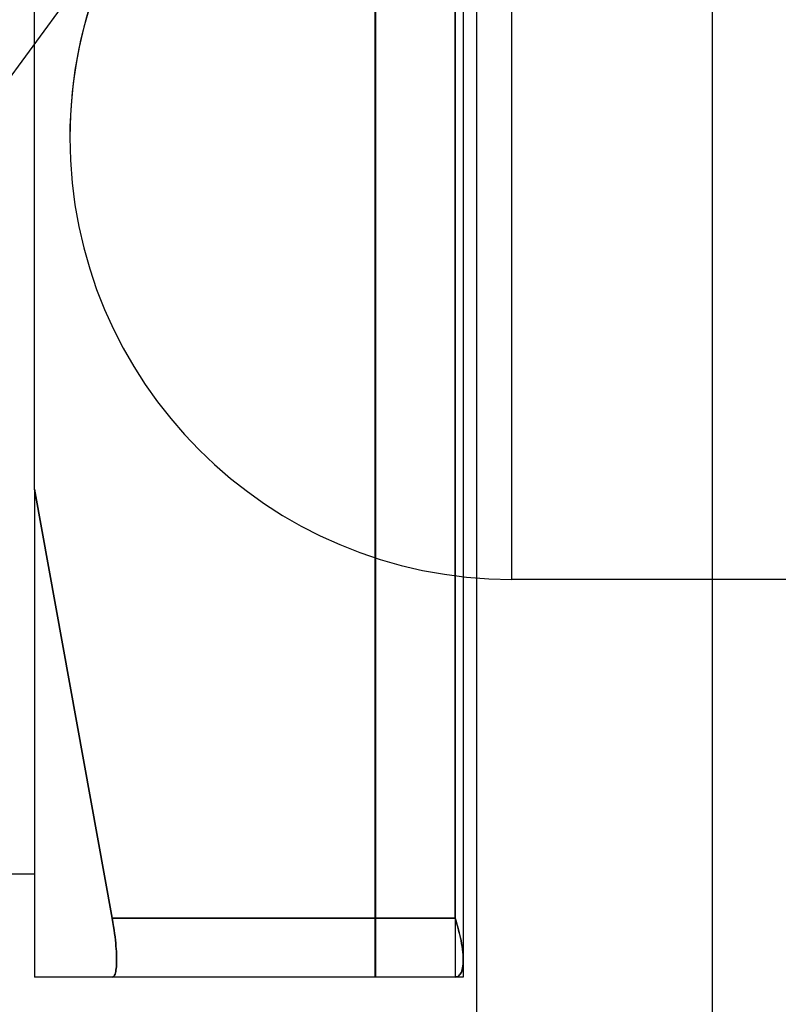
# Model space of a CAD drawing. Header units: millimetres. Extents: x -50 to 1, y 0 to 191.
# Tile 18 of 151: x -18.3 to -15.72, y 3.49 to 6.84. Entities that reach past the tile are written whole.
import ezdxf

# ---------------------------------------------------------------- set-up
doc = ezdxf.new("R2010")
doc.units = ezdxf.units.MM
doc.layers.add('MAIN-2', color=7, linetype='Continuous')

msp = doc.modelspace()

# ---------------------------------------------------------------- linework, layer by layer
at = {"layer": 'MAIN-2'}
for p, q in [((-15.95, 11.85), (-15.95, 2.9)), ((-16.75, 11.3), (-16.75, 3.4)), ((-17.0924, 3.5851), (-17.0924, 11.0851)), ((-17.0924, 3.5851), (-17.0924, 11.0851)), ((-17.0924, 3.5851), (-17.0924, 11.0851)), ((-17.0924, 3.5851), (-17.0924, 11.0851)), ((-17.0924, 3.5851), (-17.0924, 11.0851)), ((-17.0924, 3.5851), (-17.0924, 11.0851)), ((-17.0924, 3.5851), (-17.0924, 11.0851)), ((-17.0919, 11.0851), (-17.0919, 3.5851)), ((-17.0919, 11.0851), (-17.0919, 3.5851)), ((-17.0919, 11.0851), (-17.0919, 3.5851)), ((-17.0919, 11.0851), (-17.0919, 3.5851)), ((-17.0919, 11.0851), (-17.0919, 3.5851)), ((-17.0919, 11.0851), (-17.0919, 3.5851)), ((-17.0919, 11.0851), (-17.0919, 3.5851)), ((-16.822, 11.0851), (-16.822, 3.5851)), ((-16.822, 11.0851), (-16.822, 3.5851)), ((-16.822, 11.0851), (-16.822, 3.5851)), ((-16.822, 11.0851), (-16.822, 3.5851)), ((-16.822, 11.0851), (-16.822, 3.5851)), ((-16.822, 11.0851), (-16.822, 3.5851)), ((-16.822, 11.0851), (-16.822, 3.5851)), ((-16.822, 11.0851), (-16.822, 3.5851)), ((-16.822, 11.0851), (-16.822, 3.5851)), ((-16.822, 11.0851), (-16.822, 3.5851)), ((-16.822, 11.0851), (-16.822, 3.5851)), ((-16.822, 11.0851), (-16.822, 3.5851)), ((-16.822, 11.0851), (-16.822, 3.5851)), ((-16.822, 11.0851), (-16.822, 3.5851)), ((-16.7943, 11.0851), (-16.7943, 3.5851)), ((-16.822, 3.7851), (-16.822, 10.8851)), ((-16.822, 10.8851), (-16.822, 3.7851)), ((-16.822, 3.7851), (-16.822, 10.8851)), ((-16.822, 10.8851), (-16.822, 3.7851)), ((-16.822, 10.8851), (-16.822, 3.7851)), ((-16.822, 3.7851), (-16.822, 10.8851)), ((-16.822, 3.7851), (-16.822, 10.8851)), ((-16.822, 10.8851), (-16.822, 3.7851)), ((-16.822, 10.8851), (-16.822, 3.7851)), ((-16.822, 3.7851), (-16.822, 10.8851)), ((-16.822, 10.8851), (-16.822, 3.7851)), ((-16.822, 3.7851), (-16.822, 10.8851)), ((-16.822, 3.7851), (-16.822, 10.8851)), ((-16.822, 10.8851), (-16.822, 3.7851)), ((-18.25, 5.2418), (-18.25, 9.4283)), ((-16.63, 4.9351), (-16.63, 7.9351)), ((-16.63, 4.9351), (-16.63, 7.9351)), ((-18.8405, 5.9463), (-17.822, 7.335)), ((-18.8405, 5.9463), (-17.822, 7.335)), ((-18.8405, 5.9463), (-17.822, 7.335)), ((-18.8405, 5.9463), (-17.822, 7.335)), ((-18.8405, 5.9463), (-17.822, 7.335)), ((-18.8405, 5.9463), (-17.822, 7.335)), ((-18.8405, 5.9463), (-17.822, 7.335)), ((-17.095, 7.335), (-17.095, 6.0851)), ((-17.095, 7.335), (-17.095, 6.0851)), ((-17.095, 7.335), (-17.095, 6.0851)), ((-17.095, 7.335), (-17.095, 6.0851)), ((-17.095, 7.335), (-17.095, 6.0851)), ((-17.095, 7.335), (-17.095, 6.0851)), ((-17.095, 7.335), (-17.095, 6.0851)), ((-16.7943, 7.335), (-16.7943, 6.1046)), ((-16.7943, 7.335), (-16.7943, 6.1046)), ((-16.7943, 7.335), (-16.7943, 6.1046)), ((-16.7943, 7.335), (-16.7943, 6.1046)), ((-16.7943, 7.335), (-16.7943, 6.1046)), ((-16.7943, 7.335), (-16.7943, 6.1046)), ((-16.7943, 7.335), (-16.7943, 6.1046)), ((-16.7943, 7.335), (-16.7943, 6.1046)), ((-16.7943, 7.335), (-16.7943, 6.1046)), ((-16.7943, 7.335), (-16.7943, 6.1046)), ((-16.7943, 7.335), (-16.7943, 6.1046)), ((-16.7943, 7.335), (-16.7943, 6.1046)), ((-16.7943, 7.335), (-16.7943, 6.1046)), ((-16.7943, 7.335), (-16.7943, 6.1046)), ((-17.095, 6.0851), (-17.095, 4.8351)), ((-17.095, 6.0851), (-17.095, 4.8351)), ((-17.095, 6.0851), (-17.095, 4.8351)), ((-17.095, 6.0851), (-17.095, 4.8351)), ((-17.095, 6.0851), (-17.095, 4.8351)), ((-17.095, 6.0851), (-17.095, 4.8351)), ((-17.095, 6.0851), (-17.095, 4.8351)), ((-16.7943, 6.1046), (-16.7943, 4.8741)), ((-16.7943, 6.1046), (-16.7943, 4.8741)), ((-16.7943, 6.1046), (-16.7943, 4.8741)), ((-16.7943, 6.1046), (-16.7943, 4.8741)), ((-16.7943, 6.1046), (-16.7943, 4.8741)), ((-16.7943, 6.1046), (-16.7943, 4.8741)), ((-16.7943, 6.1046), (-16.7943, 4.8741)), ((-16.7943, 6.1046), (-16.7943, 4.8741)), ((-16.7943, 6.1046), (-16.7943, 4.8741)), ((-16.7943, 6.1046), (-16.7943, 4.8741)), ((-16.7943, 6.1046), (-16.7943, 4.8741)), ((-16.7943, 6.1046), (-16.7943, 4.8741)), ((-16.7943, 6.1046), (-16.7943, 4.8741)), ((-16.7943, 6.1046), (-16.7943, 4.8741)), ((-18.25, 5.2418), (-18.25, 3.5851)), ((-18.25, 5.2418), (-17.9862, 3.7851)), ((-17.9862, 3.7851), (-18.25, 5.2418)), ((-18.25, 5.2418), (-17.9862, 3.7851)), ((-17.9862, 3.7851), (-18.25, 5.2418)), ((-18.25, 5.2418), (-17.9862, 3.7851)), ((-17.9862, 3.7851), (-18.25, 5.2418)), ((-18.25, 5.2418), (-17.9862, 3.7851)), ((-17.9862, 3.7851), (-18.25, 5.2418)), ((-18.25, 5.2418), (-17.9862, 3.7851)), ((-17.9862, 3.7851), (-18.25, 5.2418)), ((-18.25, 5.2418), (-17.9862, 3.7851)), ((-17.9862, 3.7851), (-18.25, 5.2418)), ((-18.25, 5.2418), (-17.9862, 3.7851)), ((-17.9862, 3.7851), (-18.25, 5.2418)), ((-14.68, 4.9351), (-16.63, 4.9351)), ((-14.68, 4.9351), (-16.63, 4.9351)), ((-16.7943, 4.8741), (-16.7943, 3.6437)), ((-16.7943, 4.8741), (-16.7943, 3.6436)), ((-16.7943, 4.8741), (-16.7943, 3.6437)), ((-16.7943, 4.8741), (-16.7943, 3.6436)), ((-16.7943, 4.8741), (-16.7943, 3.6437)), ((-16.7943, 4.8741), (-16.7943, 3.6436)), ((-16.7943, 4.8741), (-16.7943, 3.6437)), ((-16.7943, 4.8741), (-16.7943, 3.6436)), ((-16.7943, 4.8741), (-16.7943, 3.6437)), ((-16.7943, 4.8741), (-16.7943, 3.6436)), ((-16.7943, 4.8741), (-16.7943, 3.6437)), ((-16.7943, 4.8741), (-16.7943, 3.6436)), ((-16.7943, 4.8741), (-16.7943, 3.6437)), ((-16.7943, 4.8741), (-16.7943, 3.6436)), ((-17.095, 4.8351), (-17.095, 3.5851)), ((-17.095, 4.8351), (-17.095, 3.5851)), ((-17.095, 4.8351), (-17.095, 3.5851)), ((-17.095, 4.8351), (-17.095, 3.5851)), ((-17.095, 4.8351), (-17.095, 3.5851)), ((-17.095, 4.8351), (-17.095, 3.5851)), ((-17.095, 4.8351), (-17.095, 3.5851)), ((-19.75, 3.9351), (-18.25, 3.9351)), ((-19.75, 3.9351), (-18.25, 3.9351)), ((-19.75, 3.9351), (-18.25, 3.9351)), ((-19.75, 3.9351), (-18.25, 3.9351)), ((-19.75, 3.9351), (-18.25, 3.9351)), ((-19.75, 3.9351), (-18.25, 3.9351)), ((-19.75, 3.9351), (-18.25, 3.9351)), ((-17.9837, 3.7707), (-17.9862, 3.7851)), ((-17.9862, 3.7851), (-17.9837, 3.7707)), ((-17.9862, 3.7851), (-16.822, 3.7851)), ((-16.822, 3.7851), (-17.9862, 3.7851)), ((-17.9837, 3.7707), (-17.9862, 3.7851)), ((-17.9862, 3.7851), (-17.9837, 3.7707)), ((-17.9862, 3.7851), (-16.822, 3.7851)), ((-16.822, 3.7851), (-17.9862, 3.7851)), ((-16.822, 3.7851), (-17.9862, 3.7851)), ((-17.9837, 3.7707), (-17.9862, 3.7851)), ((-17.9862, 3.7851), (-17.9837, 3.7707)), ((-17.9862, 3.7851), (-16.822, 3.7851)), ((-17.9837, 3.7707), (-17.9862, 3.7851)), ((-17.9862, 3.7851), (-17.9837, 3.7707)), ((-17.9862, 3.7851), (-16.822, 3.7851)), ((-16.822, 3.7851), (-17.9862, 3.7851)), ((-16.822, 3.7851), (-17.9862, 3.7851)), ((-17.9837, 3.7707), (-17.9862, 3.7851)), ((-17.9862, 3.7851), (-16.822, 3.7851)), ((-17.9862, 3.7851), (-17.9837, 3.7707)), ((-16.822, 3.7851), (-17.9862, 3.7851)), ((-17.9837, 3.7707), (-17.9862, 3.7851)), ((-17.9862, 3.7851), (-17.9837, 3.7707)), ((-17.9862, 3.7851), (-16.822, 3.7851)), ((-17.9837, 3.7707), (-17.9862, 3.7851)), ((-17.9862, 3.7851), (-17.9837, 3.7707)), ((-17.9862, 3.7851), (-16.822, 3.7851)), ((-16.822, 3.7851), (-17.9862, 3.7851)), ((-16.8185, 3.7736), (-16.822, 3.7851)), ((-16.822, 3.7851), (-16.8189, 3.7748)), ((-16.8185, 3.7736), (-16.822, 3.7851)), ((-16.822, 3.7851), (-16.8189, 3.7748)), ((-16.8185, 3.7736), (-16.822, 3.7851)), ((-16.822, 3.7851), (-16.8189, 3.7748)), ((-16.8185, 3.7736), (-16.822, 3.7851)), ((-16.822, 3.7851), (-16.8189, 3.7748)), ((-16.8185, 3.7736), (-16.822, 3.7851)), ((-16.822, 3.7851), (-16.8189, 3.7748)), ((-16.8185, 3.7736), (-16.822, 3.7851)), ((-16.822, 3.7851), (-16.8189, 3.7748)), ((-16.8185, 3.7736), (-16.822, 3.7851)), ((-16.822, 3.7851), (-16.8189, 3.7748)), ((-17.9815, 3.7572), (-17.9837, 3.7707)), ((-17.9837, 3.7707), (-17.9815, 3.7572)), ((-17.9815, 3.7572), (-17.9837, 3.7707)), ((-17.9837, 3.7707), (-17.9815, 3.7572)), ((-17.9815, 3.7572), (-17.9837, 3.7707)), ((-17.9837, 3.7707), (-17.9815, 3.7572)), ((-17.9815, 3.7572), (-17.9837, 3.7707)), ((-17.9837, 3.7707), (-17.9815, 3.7572)), ((-17.9815, 3.7572), (-17.9837, 3.7707)), ((-17.9837, 3.7707), (-17.9815, 3.7572)), ((-17.9815, 3.7572), (-17.9837, 3.7707)), ((-17.9837, 3.7707), (-17.9815, 3.7572)), ((-17.9815, 3.7572), (-17.9837, 3.7707)), ((-17.9837, 3.7707), (-17.9815, 3.7572)), ((-17.9796, 3.7445), (-17.9815, 3.7572)), ((-17.9815, 3.7572), (-17.9796, 3.7445)), ((-17.9796, 3.7445), (-17.9815, 3.7572)), ((-17.9815, 3.7572), (-17.9796, 3.7445)), ((-17.9796, 3.7445), (-17.9815, 3.7572)), ((-17.9815, 3.7572), (-17.9796, 3.7445)), ((-17.9796, 3.7445), (-17.9815, 3.7572)), ((-17.9815, 3.7572), (-17.9796, 3.7445)), ((-17.9796, 3.7445), (-17.9815, 3.7572)), ((-17.9815, 3.7572), (-17.9796, 3.7445)), ((-17.9796, 3.7445), (-17.9815, 3.7572)), ((-17.9815, 3.7572), (-17.9796, 3.7445)), ((-17.9796, 3.7445), (-17.9815, 3.7572)), ((-17.9815, 3.7572), (-17.9796, 3.7445)), ((-17.9779, 3.7326), (-17.9796, 3.7445)), ((-17.9796, 3.7445), (-17.9779, 3.7326)), ((-17.9779, 3.7326), (-17.9796, 3.7445)), ((-17.9796, 3.7445), (-17.9779, 3.7326)), ((-17.9779, 3.7326), (-17.9796, 3.7445)), ((-17.9796, 3.7445), (-17.9779, 3.7326)), ((-17.9779, 3.7326), (-17.9796, 3.7445)), ((-17.9796, 3.7445), (-17.9779, 3.7326)), ((-17.9779, 3.7326), (-17.9796, 3.7445)), ((-17.9796, 3.7445), (-17.9779, 3.7326)), ((-17.9779, 3.7326), (-17.9796, 3.7445)), ((-17.9796, 3.7445), (-17.9779, 3.7326)), ((-17.9779, 3.7326), (-17.9796, 3.7445)), ((-17.9796, 3.7445), (-17.9779, 3.7326)), ((-16.8189, 3.7748), (-16.8159, 3.7646)), ((-16.8189, 3.7748), (-16.8159, 3.7646)), ((-16.8189, 3.7748), (-16.8159, 3.7646)), ((-16.8189, 3.7748), (-16.8159, 3.7646)), ((-16.8189, 3.7748), (-16.8159, 3.7646)), ((-16.8189, 3.7748), (-16.8159, 3.7646)), ((-16.8189, 3.7748), (-16.8159, 3.7646)), ((-16.8152, 3.7623), (-16.8185, 3.7736)), ((-16.8152, 3.7623), (-16.8185, 3.7736)), ((-16.8152, 3.7623), (-16.8185, 3.7736)), ((-16.8152, 3.7623), (-16.8185, 3.7736)), ((-16.8152, 3.7623), (-16.8185, 3.7736)), ((-16.8152, 3.7623), (-16.8185, 3.7736)), ((-16.8152, 3.7623), (-16.8185, 3.7736)), ((-16.8159, 3.7646), (-16.8131, 3.7547)), ((-16.8159, 3.7646), (-16.8131, 3.7547)), ((-16.8159, 3.7646), (-16.8131, 3.7547)), ((-16.8159, 3.7646), (-16.8131, 3.7547)), ((-16.8159, 3.7646), (-16.8131, 3.7547)), ((-16.8159, 3.7646), (-16.8131, 3.7547)), ((-16.8159, 3.7646), (-16.8131, 3.7547)), ((-16.8121, 3.7511), (-16.8152, 3.7623)), ((-16.8121, 3.7511), (-16.8152, 3.7623)), ((-16.8121, 3.7511), (-16.8152, 3.7623)), ((-16.8121, 3.7511), (-16.8152, 3.7623)), ((-16.8121, 3.7511), (-16.8152, 3.7623)), ((-16.8121, 3.7511), (-16.8152, 3.7623)), ((-16.8121, 3.7511), (-16.8152, 3.7623)), ((-16.8131, 3.7547), (-16.8105, 3.7449)), ((-16.8131, 3.7547), (-16.8105, 3.7449)), ((-16.8131, 3.7547), (-16.8105, 3.7449)), ((-16.8131, 3.7547), (-16.8105, 3.7449)), ((-16.8131, 3.7547), (-16.8105, 3.7449)), ((-16.8131, 3.7547), (-16.8105, 3.7449)), ((-16.8131, 3.7547), (-16.8105, 3.7449)), ((-16.8092, 3.7402), (-16.8121, 3.7511)), ((-16.8092, 3.7402), (-16.8121, 3.7511)), ((-16.8092, 3.7402), (-16.8121, 3.7511)), ((-16.8092, 3.7402), (-16.8121, 3.7511)), ((-16.8092, 3.7402), (-16.8121, 3.7511)), ((-16.8092, 3.7402), (-16.8121, 3.7511)), ((-16.8092, 3.7402), (-16.8121, 3.7511)), ((-16.8105, 3.7449), (-16.808, 3.7354)), ((-16.8105, 3.7449), (-16.808, 3.7354)), ((-16.8105, 3.7449), (-16.808, 3.7354)), ((-16.8105, 3.7449), (-16.808, 3.7354)), ((-16.8105, 3.7449), (-16.808, 3.7354)), ((-16.8105, 3.7449), (-16.808, 3.7354)), ((-16.8105, 3.7449), (-16.808, 3.7354)), ((-17.9765, 3.7213), (-17.9779, 3.7326)), ((-17.9779, 3.7326), (-17.9765, 3.7213)), ((-17.9765, 3.7213), (-17.9779, 3.7326)), ((-17.9779, 3.7326), (-17.9765, 3.7213)), ((-17.9765, 3.7213), (-17.9779, 3.7326)), ((-17.9779, 3.7326), (-17.9765, 3.7213)), ((-17.9765, 3.7213), (-17.9779, 3.7326)), ((-17.9779, 3.7326), (-17.9765, 3.7213)), ((-17.9765, 3.7213), (-17.9779, 3.7326)), ((-17.9779, 3.7326), (-17.9765, 3.7213)), ((-17.9765, 3.7213), (-17.9779, 3.7326)), ((-17.9779, 3.7326), (-17.9765, 3.7213)), ((-17.9765, 3.7213), (-17.9779, 3.7326)), ((-17.9779, 3.7326), (-17.9765, 3.7213)), ((-17.9753, 3.7105), (-17.9765, 3.7213)), ((-17.9765, 3.7213), (-17.9753, 3.7105)), ((-17.9753, 3.7105), (-17.9765, 3.7213)), ((-17.9765, 3.7213), (-17.9753, 3.7105)), ((-17.9753, 3.7105), (-17.9765, 3.7213)), ((-17.9765, 3.7213), (-17.9753, 3.7105)), ((-17.9753, 3.7105), (-17.9765, 3.7213)), ((-17.9765, 3.7213), (-17.9753, 3.7105)), ((-17.9753, 3.7105), (-17.9765, 3.7213)), ((-17.9765, 3.7213), (-17.9753, 3.7105)), ((-17.9753, 3.7105), (-17.9765, 3.7213)), ((-17.9765, 3.7213), (-17.9753, 3.7105)), ((-17.9753, 3.7105), (-17.9765, 3.7213)), ((-17.9765, 3.7213), (-17.9753, 3.7105)), ((-17.9743, 3.7002), (-17.9753, 3.7105)), ((-17.9753, 3.7105), (-17.9743, 3.7002)), ((-17.9743, 3.7002), (-17.9753, 3.7105)), ((-17.9753, 3.7105), (-17.9743, 3.7002)), ((-17.9743, 3.7002), (-17.9753, 3.7105)), ((-17.9753, 3.7105), (-17.9743, 3.7002)), ((-17.9743, 3.7002), (-17.9753, 3.7105)), ((-17.9753, 3.7105), (-17.9743, 3.7002)), ((-17.9743, 3.7002), (-17.9753, 3.7105)), ((-17.9753, 3.7105), (-17.9743, 3.7002)), ((-17.9743, 3.7002), (-17.9753, 3.7105)), ((-17.9753, 3.7105), (-17.9743, 3.7002)), ((-17.9743, 3.7002), (-17.9753, 3.7105)), ((-17.9753, 3.7105), (-17.9743, 3.7002)), ((-16.8066, 3.7295), (-16.8092, 3.7402)), ((-16.8066, 3.7295), (-16.8092, 3.7402)), ((-16.8066, 3.7295), (-16.8092, 3.7402)), ((-16.8066, 3.7295), (-16.8092, 3.7402)), ((-16.8066, 3.7295), (-16.8092, 3.7402)), ((-16.8066, 3.7295), (-16.8092, 3.7402)), ((-16.8066, 3.7295), (-16.8092, 3.7402)), ((-16.808, 3.7354), (-16.8058, 3.7262)), ((-16.808, 3.7354), (-16.8058, 3.7262)), ((-16.808, 3.7354), (-16.8058, 3.7262)), ((-16.808, 3.7354), (-16.8058, 3.7262)), ((-16.808, 3.7354), (-16.8058, 3.7262)), ((-16.808, 3.7354), (-16.8058, 3.7262)), ((-16.808, 3.7354), (-16.8058, 3.7262)), ((-16.8042, 3.719), (-16.8066, 3.7295)), ((-16.8042, 3.719), (-16.8066, 3.7295)), ((-16.8042, 3.719), (-16.8066, 3.7295)), ((-16.8042, 3.719), (-16.8066, 3.7295)), ((-16.8042, 3.719), (-16.8066, 3.7295)), ((-16.8042, 3.719), (-16.8066, 3.7295)), ((-16.8042, 3.719), (-16.8066, 3.7295)), ((-16.8058, 3.7262), (-16.8038, 3.7173)), ((-16.8058, 3.7262), (-16.8038, 3.7173)), ((-16.8058, 3.7262), (-16.8038, 3.7173)), ((-16.8058, 3.7262), (-16.8038, 3.7173)), ((-16.8058, 3.7262), (-16.8038, 3.7173)), ((-16.8058, 3.7262), (-16.8038, 3.7173)), ((-16.8058, 3.7262), (-16.8038, 3.7173)), ((-16.802, 3.7088), (-16.8042, 3.719)), ((-16.802, 3.7088), (-16.8042, 3.719)), ((-16.802, 3.7088), (-16.8042, 3.719)), ((-16.802, 3.7088), (-16.8042, 3.719)), ((-16.802, 3.7088), (-16.8042, 3.719)), ((-16.802, 3.7088), (-16.8042, 3.719)), ((-16.802, 3.7088), (-16.8042, 3.719)), ((-16.8038, 3.7173), (-16.8019, 3.7086)), ((-16.8038, 3.7173), (-16.8019, 3.7086)), ((-16.8038, 3.7173), (-16.8019, 3.7086)), ((-16.8038, 3.7173), (-16.8019, 3.7086)), ((-16.8038, 3.7173), (-16.8019, 3.7086)), ((-16.8038, 3.7173), (-16.8019, 3.7086)), ((-16.8038, 3.7173), (-16.8019, 3.7086)), ((-17.9734, 3.6904), (-17.9743, 3.7002)), ((-17.9743, 3.7002), (-17.9734, 3.6904)), ((-17.9734, 3.6904), (-17.9743, 3.7002)), ((-17.9743, 3.7002), (-17.9734, 3.6904)), ((-17.9734, 3.6904), (-17.9743, 3.7002)), ((-17.9743, 3.7002), (-17.9734, 3.6904)), ((-17.9734, 3.6904), (-17.9743, 3.7002)), ((-17.9743, 3.7002), (-17.9734, 3.6904)), ((-17.9734, 3.6904), (-17.9743, 3.7002)), ((-17.9743, 3.7002), (-17.9734, 3.6904)), ((-17.9734, 3.6904), (-17.9743, 3.7002)), ((-17.9743, 3.7002), (-17.9734, 3.6904)), ((-17.9734, 3.6904), (-17.9743, 3.7002)), ((-17.9743, 3.7002), (-17.9734, 3.6904)), ((-17.9727, 3.681), (-17.9734, 3.6904)), ((-17.9734, 3.6904), (-17.9727, 3.681)), ((-17.9727, 3.681), (-17.9734, 3.6904)), ((-17.9734, 3.6904), (-17.9727, 3.681)), ((-17.9727, 3.681), (-17.9734, 3.6904)), ((-17.9734, 3.6904), (-17.9727, 3.681)), ((-17.9727, 3.681), (-17.9734, 3.6904)), ((-17.9734, 3.6904), (-17.9727, 3.681)), ((-17.9727, 3.681), (-17.9734, 3.6904)), ((-17.9734, 3.6904), (-17.9727, 3.681)), ((-17.9727, 3.681), (-17.9734, 3.6904)), ((-17.9734, 3.6904), (-17.9727, 3.681)), ((-17.9727, 3.681), (-17.9734, 3.6904)), ((-17.9734, 3.6904), (-17.9727, 3.681)), ((-17.9721, 3.672), (-17.9727, 3.681)), ((-17.9727, 3.681), (-17.9721, 3.672)), ((-17.9721, 3.672), (-17.9727, 3.681)), ((-17.9727, 3.681), (-17.9721, 3.672)), ((-17.9721, 3.672), (-17.9727, 3.681)), ((-17.9727, 3.681), (-17.9721, 3.672)), ((-17.9721, 3.672), (-17.9727, 3.681)), ((-17.9727, 3.681), (-17.9721, 3.672)), ((-17.9721, 3.672), (-17.9727, 3.681)), ((-17.9727, 3.681), (-17.9721, 3.672)), ((-17.9721, 3.672), (-17.9727, 3.681)), ((-17.9727, 3.681), (-17.9721, 3.672)), ((-17.9721, 3.672), (-17.9727, 3.681)), ((-17.9727, 3.681), (-17.9721, 3.672)), ((-16.8001, 3.6988), (-16.802, 3.7088)), ((-16.8001, 3.6988), (-16.802, 3.7088)), ((-16.8001, 3.6988), (-16.802, 3.7088)), ((-16.8001, 3.6988), (-16.802, 3.7088)), ((-16.8001, 3.6988), (-16.802, 3.7088)), ((-16.8001, 3.6988), (-16.802, 3.7088)), ((-16.8001, 3.6988), (-16.802, 3.7088)), ((-16.8019, 3.7086), (-16.8003, 3.7001)), ((-16.8019, 3.7086), (-16.8003, 3.7001)), ((-16.8019, 3.7086), (-16.8003, 3.7001)), ((-16.8019, 3.7086), (-16.8003, 3.7001)), ((-16.8019, 3.7086), (-16.8003, 3.7001)), ((-16.8019, 3.7086), (-16.8003, 3.7001)), ((-16.8019, 3.7086), (-16.8003, 3.7001)), ((-16.8003, 3.7001), (-16.7988, 3.6917)), ((-16.8003, 3.7001), (-16.7988, 3.6917)), ((-16.8003, 3.7001), (-16.7988, 3.6917)), ((-16.8003, 3.7001), (-16.7988, 3.6917)), ((-16.8003, 3.7001), (-16.7988, 3.6917)), ((-16.8003, 3.7001), (-16.7988, 3.6917)), ((-16.8003, 3.7001), (-16.7988, 3.6917)), ((-16.7984, 3.689), (-16.8001, 3.6988)), ((-16.7984, 3.689), (-16.8001, 3.6988)), ((-16.7984, 3.689), (-16.8001, 3.6988)), ((-16.7984, 3.689), (-16.8001, 3.6988)), ((-16.7984, 3.689), (-16.8001, 3.6988)), ((-16.7984, 3.689), (-16.8001, 3.6988)), ((-16.7984, 3.689), (-16.8001, 3.6988)), ((-16.7988, 3.6917), (-16.7976, 3.6833)), ((-16.7988, 3.6917), (-16.7976, 3.6833)), ((-16.7988, 3.6917), (-16.7976, 3.6833)), ((-16.7988, 3.6917), (-16.7976, 3.6833)), ((-16.7988, 3.6917), (-16.7976, 3.6833)), ((-16.7988, 3.6917), (-16.7976, 3.6833)), ((-16.7988, 3.6917), (-16.7976, 3.6833)), ((-16.797, 3.6794), (-16.7984, 3.689)), ((-16.797, 3.6794), (-16.7984, 3.689)), ((-16.797, 3.6794), (-16.7984, 3.689)), ((-16.797, 3.6794), (-16.7984, 3.689)), ((-16.797, 3.6794), (-16.7984, 3.689)), ((-16.797, 3.6794), (-16.7984, 3.689)), ((-16.797, 3.6794), (-16.7984, 3.689)), ((-16.7976, 3.6833), (-16.7965, 3.675)), ((-16.7976, 3.6833), (-16.7965, 3.675)), ((-16.7976, 3.6833), (-16.7965, 3.675)), ((-16.7976, 3.6833), (-16.7965, 3.675)), ((-16.7976, 3.6833), (-16.7965, 3.675)), ((-16.7976, 3.6833), (-16.7965, 3.675)), ((-16.7976, 3.6833), (-16.7965, 3.675)), ((-16.7958, 3.67), (-16.797, 3.6794)), ((-16.7958, 3.67), (-16.797, 3.6794)), ((-16.7958, 3.67), (-16.797, 3.6794)), ((-16.7958, 3.67), (-16.797, 3.6794)), ((-16.7958, 3.67), (-16.797, 3.6794)), ((-16.7958, 3.67), (-16.797, 3.6794)), ((-16.7958, 3.67), (-16.797, 3.6794)), ((-17.9717, 3.6634), (-17.9721, 3.672)), ((-17.9721, 3.672), (-17.9717, 3.6634)), ((-17.9717, 3.6634), (-17.9721, 3.672)), ((-17.9721, 3.672), (-17.9717, 3.6634)), ((-17.9717, 3.6634), (-17.9721, 3.672)), ((-17.9721, 3.672), (-17.9717, 3.6634)), ((-17.9717, 3.6634), (-17.9721, 3.672)), ((-17.9721, 3.672), (-17.9717, 3.6634)), ((-17.9717, 3.6634), (-17.9721, 3.672)), ((-17.9721, 3.672), (-17.9717, 3.6634)), ((-17.9717, 3.6634), (-17.9721, 3.672)), ((-17.9721, 3.672), (-17.9717, 3.6634)), ((-17.9717, 3.6634), (-17.9721, 3.672)), ((-17.9721, 3.672), (-17.9717, 3.6634)), ((-17.9714, 3.6552), (-17.9717, 3.6634)), ((-17.9717, 3.6634), (-17.9714, 3.6552)), ((-17.9714, 3.6552), (-17.9717, 3.6634)), ((-17.9717, 3.6634), (-17.9714, 3.6552)), ((-17.9714, 3.6552), (-17.9717, 3.6634)), ((-17.9717, 3.6634), (-17.9714, 3.6552)), ((-17.9714, 3.6552), (-17.9717, 3.6634)), ((-17.9717, 3.6634), (-17.9714, 3.6552)), ((-17.9714, 3.6552), (-17.9717, 3.6634)), ((-17.9717, 3.6634), (-17.9714, 3.6552)), ((-17.9714, 3.6552), (-17.9717, 3.6634)), ((-17.9717, 3.6634), (-17.9714, 3.6552)), ((-17.9714, 3.6552), (-17.9717, 3.6634)), ((-17.9717, 3.6634), (-17.9714, 3.6552)), ((-17.9712, 3.6474), (-17.9714, 3.6552)), ((-17.9714, 3.6552), (-17.9712, 3.6474)), ((-17.9712, 3.6474), (-17.9714, 3.6552)), ((-17.9714, 3.6552), (-17.9712, 3.6474)), ((-17.9712, 3.6474), (-17.9714, 3.6552)), ((-17.9714, 3.6552), (-17.9712, 3.6474)), ((-17.9712, 3.6474), (-17.9714, 3.6552)), ((-17.9714, 3.6552), (-17.9712, 3.6474)), ((-17.9712, 3.6474), (-17.9714, 3.6552)), ((-17.9714, 3.6552), (-17.9712, 3.6474)), ((-17.9712, 3.6474), (-17.9714, 3.6552)), ((-17.9714, 3.6552), (-17.9712, 3.6474)), ((-17.9712, 3.6474), (-17.9714, 3.6552)), ((-17.9714, 3.6552), (-17.9712, 3.6474)), ((-17.9712, 3.64), (-17.9712, 3.6474)), ((-17.9712, 3.6474), (-17.9712, 3.64)), ((-17.9712, 3.64), (-17.9712, 3.6474)), ((-17.9712, 3.6474), (-17.9712, 3.64)), ((-17.9712, 3.64), (-17.9712, 3.6474)), ((-17.9712, 3.6474), (-17.9712, 3.64)), ((-17.9712, 3.64), (-17.9712, 3.6474)), ((-17.9712, 3.6474), (-17.9712, 3.64)), ((-17.9712, 3.64), (-17.9712, 3.6474)), ((-17.9712, 3.6474), (-17.9712, 3.64)), ((-17.9712, 3.64), (-17.9712, 3.6474)), ((-17.9712, 3.6474), (-17.9712, 3.64)), ((-17.9712, 3.64), (-17.9712, 3.6474)), ((-17.9712, 3.6474), (-17.9712, 3.64)), ((-16.7965, 3.675), (-16.7956, 3.6669)), ((-16.7965, 3.675), (-16.7956, 3.6669)), ((-16.7965, 3.675), (-16.7956, 3.6669)), ((-16.7965, 3.675), (-16.7956, 3.6669)), ((-16.7965, 3.675), (-16.7956, 3.6669)), ((-16.7965, 3.675), (-16.7956, 3.6669)), ((-16.7965, 3.675), (-16.7956, 3.6669)), ((-16.795, 3.6609), (-16.7958, 3.67)), ((-16.795, 3.6609), (-16.7958, 3.67)), ((-16.795, 3.6609), (-16.7958, 3.67)), ((-16.795, 3.6609), (-16.7958, 3.67)), ((-16.795, 3.6609), (-16.7958, 3.67)), ((-16.795, 3.6609), (-16.7958, 3.67)), ((-16.795, 3.6609), (-16.7958, 3.67)), ((-16.7956, 3.6669), (-16.7949, 3.6589)), ((-16.7956, 3.6669), (-16.7949, 3.6589)), ((-16.7956, 3.6669), (-16.7949, 3.6589)), ((-16.7956, 3.6669), (-16.7949, 3.6589)), ((-16.7956, 3.6669), (-16.7949, 3.6589)), ((-16.7956, 3.6669), (-16.7949, 3.6589)), ((-16.7956, 3.6669), (-16.7949, 3.6589)), ((-16.7945, 3.6521), (-16.795, 3.6609)), ((-16.7945, 3.6521), (-16.795, 3.6609)), ((-16.7945, 3.6521), (-16.795, 3.6609)), ((-16.7945, 3.6521), (-16.795, 3.6609)), ((-16.7945, 3.6521), (-16.795, 3.6609)), ((-16.7945, 3.6521), (-16.795, 3.6609)), ((-16.7945, 3.6521), (-16.795, 3.6609)), ((-16.7949, 3.6589), (-16.7945, 3.6511)), ((-16.7949, 3.6589), (-16.7945, 3.6511)), ((-16.7949, 3.6589), (-16.7945, 3.6511)), ((-16.7949, 3.6589), (-16.7945, 3.6511)), ((-16.7949, 3.6589), (-16.7945, 3.6511)), ((-16.7949, 3.6589), (-16.7945, 3.6511)), ((-16.7949, 3.6589), (-16.7945, 3.6511)), ((-16.7943, 3.6437), (-16.7945, 3.6521)), ((-16.7943, 3.6437), (-16.7945, 3.6521)), ((-16.7943, 3.6437), (-16.7945, 3.6521)), ((-16.7943, 3.6437), (-16.7945, 3.6521)), ((-16.7943, 3.6437), (-16.7945, 3.6521)), ((-16.7943, 3.6437), (-16.7945, 3.6521)), ((-16.7943, 3.6437), (-16.7945, 3.6521)), ((-16.7945, 3.6511), (-16.7943, 3.6437)), ((-16.7945, 3.6511), (-16.7943, 3.6437)), ((-16.7945, 3.6511), (-16.7943, 3.6437)), ((-16.7945, 3.6511), (-16.7943, 3.6437)), ((-16.7945, 3.6511), (-16.7943, 3.6437)), ((-16.7945, 3.6511), (-16.7943, 3.6437)), ((-16.7945, 3.6511), (-16.7943, 3.6437)), ((-16.7945, 3.6362), (-16.7943, 3.6437)), ((-16.7945, 3.6362), (-16.7943, 3.6437)), ((-16.7945, 3.6362), (-16.7943, 3.6437)), ((-16.7945, 3.6362), (-16.7943, 3.6437)), ((-16.7945, 3.6362), (-16.7943, 3.6437)), ((-16.7945, 3.6362), (-16.7943, 3.6437)), ((-16.7945, 3.6362), (-16.7943, 3.6437)), ((-16.7943, 3.6437), (-16.7944, 3.637)), ((-16.7943, 3.6437), (-16.7944, 3.637)), ((-16.7943, 3.6437), (-16.7944, 3.637)), ((-16.7943, 3.6437), (-16.7944, 3.637)), ((-16.7943, 3.6437), (-16.7944, 3.637)), ((-16.7943, 3.6437), (-16.7944, 3.637)), ((-16.7943, 3.6437), (-16.7944, 3.637)), ((-17.9734, 3.6089), (-17.9727, 3.6143)), ((-17.9727, 3.6143), (-17.9734, 3.6089)), ((-17.9734, 3.6089), (-17.9727, 3.6143)), ((-17.9727, 3.6143), (-17.9734, 3.6089)), ((-17.9734, 3.6089), (-17.9727, 3.6143)), ((-17.9727, 3.6143), (-17.9734, 3.6089)), ((-17.9734, 3.6089), (-17.9727, 3.6143)), ((-17.9727, 3.6143), (-17.9734, 3.6089)), ((-17.9734, 3.6089), (-17.9727, 3.6143)), ((-17.9727, 3.6143), (-17.9734, 3.6089)), ((-17.9734, 3.6089), (-17.9727, 3.6143)), ((-17.9727, 3.6143), (-17.9734, 3.6089)), ((-17.9734, 3.6089), (-17.9727, 3.6143)), ((-17.9727, 3.6143), (-17.9734, 3.6089)), ((-17.9727, 3.6143), (-17.9721, 3.6201)), ((-17.9721, 3.6201), (-17.9727, 3.6143)), ((-17.9727, 3.6143), (-17.9721, 3.6201)), ((-17.9721, 3.6201), (-17.9727, 3.6143)), ((-17.9727, 3.6143), (-17.9721, 3.6201)), ((-17.9721, 3.6201), (-17.9727, 3.6143)), ((-17.9727, 3.6143), (-17.9721, 3.6201)), ((-17.9721, 3.6201), (-17.9727, 3.6143)), ((-17.9727, 3.6143), (-17.9721, 3.6201)), ((-17.9721, 3.6201), (-17.9727, 3.6143)), ((-17.9727, 3.6143), (-17.9721, 3.6201)), ((-17.9721, 3.6201), (-17.9727, 3.6143)), ((-17.9727, 3.6143), (-17.9721, 3.6201)), ((-17.9721, 3.6201), (-17.9727, 3.6143)), ((-17.9721, 3.6201), (-17.9717, 3.6263)), ((-17.9717, 3.6263), (-17.9721, 3.6201)), ((-17.9721, 3.6201), (-17.9717, 3.6263)), ((-17.9717, 3.6263), (-17.9721, 3.6201)), ((-17.9721, 3.6201), (-17.9717, 3.6263)), ((-17.9717, 3.6263), (-17.9721, 3.6201)), ((-17.9721, 3.6201), (-17.9717, 3.6263)), ((-17.9717, 3.6263), (-17.9721, 3.6201)), ((-17.9721, 3.6201), (-17.9717, 3.6263)), ((-17.9717, 3.6263), (-17.9721, 3.6201)), ((-17.9721, 3.6201), (-17.9717, 3.6263)), ((-17.9717, 3.6263), (-17.9721, 3.6201)), ((-17.9721, 3.6201), (-17.9717, 3.6263)), ((-17.9717, 3.6263), (-17.9721, 3.6201)), ((-17.9717, 3.6263), (-17.9714, 3.633)), ((-17.9714, 3.633), (-17.9717, 3.6263)), ((-17.9717, 3.6263), (-17.9714, 3.633)), ((-17.9714, 3.633), (-17.9717, 3.6263)), ((-17.9717, 3.6263), (-17.9714, 3.633)), ((-17.9714, 3.633), (-17.9717, 3.6263)), ((-17.9717, 3.6263), (-17.9714, 3.633)), ((-17.9714, 3.633), (-17.9717, 3.6263)), ((-17.9717, 3.6263), (-17.9714, 3.633)), ((-17.9714, 3.633), (-17.9717, 3.6263)), ((-17.9717, 3.6263), (-17.9714, 3.633)), ((-17.9714, 3.633), (-17.9717, 3.6263)), ((-17.9717, 3.6263), (-17.9714, 3.633)), ((-17.9714, 3.633), (-17.9717, 3.6263)), ((-17.9714, 3.633), (-17.9712, 3.64)), ((-17.9712, 3.64), (-17.9714, 3.633)), ((-17.9714, 3.633), (-17.9712, 3.64)), ((-17.9712, 3.64), (-17.9714, 3.633)), ((-17.9714, 3.633), (-17.9712, 3.64)), ((-17.9712, 3.64), (-17.9714, 3.633)), ((-17.9714, 3.633), (-17.9712, 3.64)), ((-17.9712, 3.64), (-17.9714, 3.633)), ((-17.9714, 3.633), (-17.9712, 3.64)), ((-17.9712, 3.64), (-17.9714, 3.633)), ((-17.9714, 3.633), (-17.9712, 3.64)), ((-17.9712, 3.64), (-17.9714, 3.633)), ((-17.9714, 3.633), (-17.9712, 3.64)), ((-17.9712, 3.64), (-17.9714, 3.633)), ((-16.7993, 3.6063), (-16.7979, 3.6111)), ((-16.7993, 3.6063), (-16.7979, 3.6111)), ((-16.7993, 3.6063), (-16.7979, 3.6111)), ((-16.7993, 3.6063), (-16.7979, 3.6111)), ((-16.7993, 3.6063), (-16.7979, 3.6111)), ((-16.7993, 3.6063), (-16.7979, 3.6111)), ((-16.7993, 3.6063), (-16.7979, 3.6111)), ((-16.7972, 3.6142), (-16.7983, 3.6096)), ((-16.7972, 3.6142), (-16.7983, 3.6096)), ((-16.7972, 3.6142), (-16.7983, 3.6096)), ((-16.7972, 3.6142), (-16.7983, 3.6096)), ((-16.7972, 3.6142), (-16.7983, 3.6096)), ((-16.7972, 3.6142), (-16.7983, 3.6096)), ((-16.7972, 3.6142), (-16.7983, 3.6096)), ((-16.7979, 3.6111), (-16.7967, 3.6166)), ((-16.7979, 3.6111), (-16.7967, 3.6166)), ((-16.7979, 3.6111), (-16.7967, 3.6166)), ((-16.7979, 3.6111), (-16.7967, 3.6166)), ((-16.7979, 3.6111), (-16.7967, 3.6166)), ((-16.7979, 3.6111), (-16.7967, 3.6166)), ((-16.7979, 3.6111), (-16.7967, 3.6166)), ((-16.7962, 3.6192), (-16.7972, 3.6142)), ((-16.7962, 3.6192), (-16.7972, 3.6142)), ((-16.7962, 3.6192), (-16.7972, 3.6142)), ((-16.7962, 3.6192), (-16.7972, 3.6142)), ((-16.7962, 3.6192), (-16.7972, 3.6142)), ((-16.7962, 3.6192), (-16.7972, 3.6142)), ((-16.7962, 3.6192), (-16.7972, 3.6142)), ((-16.7967, 3.6166), (-16.7957, 3.6226)), ((-16.7967, 3.6166), (-16.7957, 3.6226)), ((-16.7967, 3.6166), (-16.7957, 3.6226)), ((-16.7967, 3.6166), (-16.7957, 3.6226)), ((-16.7967, 3.6166), (-16.7957, 3.6226)), ((-16.7967, 3.6166), (-16.7957, 3.6226)), ((-16.7967, 3.6166), (-16.7957, 3.6226)), ((-16.7954, 3.6247), (-16.7962, 3.6192)), ((-16.7954, 3.6247), (-16.7962, 3.6192)), ((-16.7954, 3.6247), (-16.7962, 3.6192)), ((-16.7954, 3.6247), (-16.7962, 3.6192)), ((-16.7954, 3.6247), (-16.7962, 3.6192)), ((-16.7954, 3.6247), (-16.7962, 3.6192)), ((-16.7954, 3.6247), (-16.7962, 3.6192)), ((-16.7957, 3.6226), (-16.795, 3.6292)), ((-16.7957, 3.6226), (-16.795, 3.6292)), ((-16.7957, 3.6226), (-16.795, 3.6292)), ((-16.7957, 3.6226), (-16.795, 3.6292)), ((-16.7957, 3.6226), (-16.795, 3.6292)), ((-16.7957, 3.6226), (-16.795, 3.6292)), ((-16.7957, 3.6226), (-16.795, 3.6292)), ((-16.7948, 3.6306), (-16.7954, 3.6247)), ((-16.7948, 3.6306), (-16.7954, 3.6247)), ((-16.7948, 3.6306), (-16.7954, 3.6247)), ((-16.7948, 3.6306), (-16.7954, 3.6247)), ((-16.7948, 3.6306), (-16.7954, 3.6247)), ((-16.7948, 3.6306), (-16.7954, 3.6247)), ((-16.7948, 3.6306), (-16.7954, 3.6247)), ((-16.795, 3.6292), (-16.7945, 3.6362)), ((-16.795, 3.6292), (-16.7945, 3.6362)), ((-16.795, 3.6292), (-16.7945, 3.6362)), ((-16.795, 3.6292), (-16.7945, 3.6362)), ((-16.795, 3.6292), (-16.7945, 3.6362)), ((-16.795, 3.6292), (-16.7945, 3.6362)), ((-16.795, 3.6292), (-16.7945, 3.6362)), ((-16.7944, 3.637), (-16.7948, 3.6306)), ((-16.7944, 3.637), (-16.7948, 3.6306)), ((-16.7944, 3.637), (-16.7948, 3.6306)), ((-16.7944, 3.637), (-16.7948, 3.6306)), ((-16.7944, 3.637), (-16.7948, 3.6306)), ((-16.7944, 3.637), (-16.7948, 3.6306)), ((-16.7944, 3.637), (-16.7948, 3.6306)), ((-18.25, 3.5851), (-18.25, 3.5851)), ((-17.9862, 3.5851), (-18.25, 3.5851)), ((-18.25, 3.5851), (-18.25, 3.5851)), ((-18.25, 3.5851), (-18.25, 3.5851)), ((-18.25, 3.5851), (-18.25, 3.5851)), ((-18.25, 3.5851), (-18.25, 3.5851)), ((-18.25, 3.5851), (-18.25, 3.5851)), ((-18.25, 3.5851), (-18.25, 3.5851)), ((-17.9862, 3.5851), (-17.9837, 3.5855)), ((-17.9837, 3.5855), (-17.9862, 3.5851)), ((-17.9862, 3.5851), (-17.9837, 3.5855)), ((-17.9837, 3.5855), (-17.9862, 3.5851)), ((-17.9862, 3.5851), (-17.9837, 3.5855)), ((-17.9837, 3.5855), (-17.9862, 3.5851)), ((-17.9862, 3.5851), (-17.9837, 3.5855)), ((-17.9837, 3.5855), (-17.9862, 3.5851)), ((-17.9862, 3.5851), (-17.9837, 3.5855)), ((-17.9837, 3.5855), (-17.9862, 3.5851)), ((-17.9862, 3.5851), (-17.9837, 3.5855)), ((-17.9837, 3.5855), (-17.9862, 3.5851)), ((-17.9862, 3.5851), (-17.9837, 3.5855)), ((-17.9837, 3.5855), (-17.9862, 3.5851)), ((-16.822, 3.5851), (-17.9862, 3.5851)), ((-17.9837, 3.5855), (-17.9815, 3.5869)), ((-17.9815, 3.5869), (-17.9837, 3.5855)), ((-17.9837, 3.5855), (-17.9815, 3.5869)), ((-17.9815, 3.5869), (-17.9837, 3.5855)), ((-17.9837, 3.5855), (-17.9815, 3.5869)), ((-17.9815, 3.5869), (-17.9837, 3.5855)), ((-17.9837, 3.5855), (-17.9815, 3.5869)), ((-17.9815, 3.5869), (-17.9837, 3.5855)), ((-17.9837, 3.5855), (-17.9815, 3.5869)), ((-17.9815, 3.5869), (-17.9837, 3.5855)), ((-17.9837, 3.5855), (-17.9815, 3.5869)), ((-17.9815, 3.5869), (-17.9837, 3.5855)), ((-17.9837, 3.5855), (-17.9815, 3.5869)), ((-17.9815, 3.5869), (-17.9837, 3.5855)), ((-17.9815, 3.5869), (-17.9796, 3.589)), ((-17.9796, 3.589), (-17.9815, 3.5869)), ((-17.9815, 3.5869), (-17.9796, 3.589)), ((-17.9796, 3.589), (-17.9815, 3.5869)), ((-17.9815, 3.5869), (-17.9796, 3.589)), ((-17.9796, 3.589), (-17.9815, 3.5869)), ((-17.9815, 3.5869), (-17.9796, 3.589)), ((-17.9796, 3.589), (-17.9815, 3.5869)), ((-17.9815, 3.5869), (-17.9796, 3.589)), ((-17.9796, 3.589), (-17.9815, 3.5869)), ((-17.9815, 3.5869), (-17.9796, 3.589)), ((-17.9796, 3.589), (-17.9815, 3.5869)), ((-17.9815, 3.5869), (-17.9796, 3.589)), ((-17.9796, 3.589), (-17.9815, 3.5869)), ((-17.9796, 3.589), (-17.9779, 3.5918)), ((-17.9779, 3.5918), (-17.9796, 3.589)), ((-17.9796, 3.589), (-17.9779, 3.5918)), ((-17.9779, 3.5918), (-17.9796, 3.589)), ((-17.9796, 3.589), (-17.9779, 3.5918)), ((-17.9779, 3.5918), (-17.9796, 3.589)), ((-17.9796, 3.589), (-17.9779, 3.5918)), ((-17.9779, 3.5918), (-17.9796, 3.589)), ((-17.9796, 3.589), (-17.9779, 3.5918)), ((-17.9779, 3.5918), (-17.9796, 3.589)), ((-17.9796, 3.589), (-17.9779, 3.5918)), ((-17.9779, 3.5918), (-17.9796, 3.589)), ((-17.9796, 3.589), (-17.9779, 3.5918)), ((-17.9779, 3.5918), (-17.9796, 3.589)), ((-17.9779, 3.5918), (-17.9765, 3.5953)), ((-17.9765, 3.5953), (-17.9779, 3.5918)), ((-17.9779, 3.5918), (-17.9765, 3.5953)), ((-17.9765, 3.5953), (-17.9779, 3.5918)), ((-17.9779, 3.5918), (-17.9765, 3.5953)), ((-17.9765, 3.5953), (-17.9779, 3.5918)), ((-17.9779, 3.5918), (-17.9765, 3.5953)), ((-17.9765, 3.5953), (-17.9779, 3.5918)), ((-17.9779, 3.5918), (-17.9765, 3.5953)), ((-17.9765, 3.5953), (-17.9779, 3.5918)), ((-17.9779, 3.5918), (-17.9765, 3.5953)), ((-17.9765, 3.5953), (-17.9779, 3.5918)), ((-17.9779, 3.5918), (-17.9765, 3.5953)), ((-17.9765, 3.5953), (-17.9779, 3.5918)), ((-17.9765, 3.5953), (-17.9753, 3.5994)), ((-17.9753, 3.5994), (-17.9765, 3.5953)), ((-17.9765, 3.5953), (-17.9753, 3.5994)), ((-17.9753, 3.5994), (-17.9765, 3.5953)), ((-17.9765, 3.5953), (-17.9753, 3.5994)), ((-17.9753, 3.5994), (-17.9765, 3.5953)), ((-17.9765, 3.5953), (-17.9753, 3.5994)), ((-17.9753, 3.5994), (-17.9765, 3.5953)), ((-17.9765, 3.5953), (-17.9753, 3.5994)), ((-17.9753, 3.5994), (-17.9765, 3.5953)), ((-17.9765, 3.5953), (-17.9753, 3.5994)), ((-17.9753, 3.5994), (-17.9765, 3.5953)), ((-17.9765, 3.5953), (-17.9753, 3.5994)), ((-17.9753, 3.5994), (-17.9765, 3.5953)), ((-17.9753, 3.5994), (-17.9743, 3.6039)), ((-17.9743, 3.6039), (-17.9753, 3.5994)), ((-17.9753, 3.5994), (-17.9743, 3.6039)), ((-17.9743, 3.6039), (-17.9753, 3.5994)), ((-17.9753, 3.5994), (-17.9743, 3.6039)), ((-17.9743, 3.6039), (-17.9753, 3.5994)), ((-17.9753, 3.5994), (-17.9743, 3.6039)), ((-17.9743, 3.6039), (-17.9753, 3.5994)), ((-17.9753, 3.5994), (-17.9743, 3.6039)), ((-17.9743, 3.6039), (-17.9753, 3.5994)), ((-17.9753, 3.5994), (-17.9743, 3.6039)), ((-17.9743, 3.6039), (-17.9753, 3.5994)), ((-17.9753, 3.5994), (-17.9743, 3.6039)), ((-17.9743, 3.6039), (-17.9753, 3.5994)), ((-17.9743, 3.6039), (-17.9734, 3.6089)), ((-17.9734, 3.6089), (-17.9743, 3.6039)), ((-17.9743, 3.6039), (-17.9734, 3.6089)), ((-17.9734, 3.6089), (-17.9743, 3.6039)), ((-17.9743, 3.6039), (-17.9734, 3.6089)), ((-17.9734, 3.6089), (-17.9743, 3.6039)), ((-17.9743, 3.6039), (-17.9734, 3.6089)), ((-17.9734, 3.6089), (-17.9743, 3.6039)), ((-17.9743, 3.6039), (-17.9734, 3.6089)), ((-17.9734, 3.6089), (-17.9743, 3.6039)), ((-17.9743, 3.6039), (-17.9734, 3.6089)), ((-17.9734, 3.6089), (-17.9743, 3.6039)), ((-17.9743, 3.6039), (-17.9734, 3.6089)), ((-17.9734, 3.6089), (-17.9743, 3.6039)), ((-16.822, 3.5851), (-16.8186, 3.5854)), ((-16.822, 3.5851), (-16.8186, 3.5854)), ((-16.822, 3.5851), (-16.8186, 3.5854)), ((-16.822, 3.5851), (-16.8186, 3.5854)), ((-16.822, 3.5851), (-16.8186, 3.5854)), ((-16.822, 3.5851), (-16.8186, 3.5854)), ((-16.822, 3.5851), (-16.8186, 3.5854)), ((-16.819, 3.5853), (-16.822, 3.5851)), ((-16.819, 3.5853), (-16.822, 3.5851)), ((-16.819, 3.5853), (-16.822, 3.5851)), ((-16.819, 3.5853), (-16.822, 3.5851)), ((-16.819, 3.5853), (-16.822, 3.5851)), ((-16.819, 3.5853), (-16.822, 3.5851)), ((-16.819, 3.5853), (-16.822, 3.5851)), ((-16.7943, 3.5851), (-16.822, 3.5851)), ((-16.8161, 3.586), (-16.819, 3.5853)), ((-16.8161, 3.586), (-16.819, 3.5853)), ((-16.8161, 3.586), (-16.819, 3.5853)), ((-16.8161, 3.586), (-16.819, 3.5853)), ((-16.8161, 3.586), (-16.819, 3.5853)), ((-16.8161, 3.586), (-16.819, 3.5853)), ((-16.8161, 3.586), (-16.819, 3.5853)), ((-16.8186, 3.5854), (-16.8153, 3.5863)), ((-16.8186, 3.5854), (-16.8153, 3.5863)), ((-16.8186, 3.5854), (-16.8153, 3.5863)), ((-16.8186, 3.5854), (-16.8153, 3.5863)), ((-16.8186, 3.5854), (-16.8153, 3.5863)), ((-16.8186, 3.5854), (-16.8153, 3.5863)), ((-16.8186, 3.5854), (-16.8153, 3.5863)), ((-16.8134, 3.5871), (-16.8161, 3.586)), ((-16.8134, 3.5871), (-16.8161, 3.586)), ((-16.8134, 3.5871), (-16.8161, 3.586)), ((-16.8134, 3.5871), (-16.8161, 3.586)), ((-16.8134, 3.5871), (-16.8161, 3.586)), ((-16.8134, 3.5871), (-16.8161, 3.586)), ((-16.8134, 3.5871), (-16.8161, 3.586)), ((-16.8153, 3.5863), (-16.8123, 3.5877)), ((-16.8153, 3.5863), (-16.8123, 3.5877)), ((-16.8153, 3.5863), (-16.8123, 3.5877)), ((-16.8153, 3.5863), (-16.8123, 3.5877)), ((-16.8153, 3.5863), (-16.8123, 3.5877)), ((-16.8153, 3.5863), (-16.8123, 3.5877)), ((-16.8153, 3.5863), (-16.8123, 3.5877)), ((-16.8109, 3.5887), (-16.8134, 3.5871)), ((-16.8109, 3.5887), (-16.8134, 3.5871)), ((-16.8109, 3.5887), (-16.8134, 3.5871)), ((-16.8109, 3.5887), (-16.8134, 3.5871)), ((-16.8109, 3.5887), (-16.8134, 3.5871)), ((-16.8109, 3.5887), (-16.8134, 3.5871)), ((-16.8109, 3.5887), (-16.8134, 3.5871)), ((-16.8123, 3.5877), (-16.8095, 3.5897)), ((-16.8123, 3.5877), (-16.8095, 3.5897)), ((-16.8123, 3.5877), (-16.8095, 3.5897)), ((-16.8123, 3.5877), (-16.8095, 3.5897)), ((-16.8123, 3.5877), (-16.8095, 3.5897)), ((-16.8123, 3.5877), (-16.8095, 3.5897)), ((-16.8123, 3.5877), (-16.8095, 3.5897)), ((-16.8085, 3.5906), (-16.8109, 3.5887)), ((-16.8085, 3.5906), (-16.8109, 3.5887)), ((-16.8085, 3.5906), (-16.8109, 3.5887)), ((-16.8085, 3.5906), (-16.8109, 3.5887)), ((-16.8085, 3.5906), (-16.8109, 3.5887)), ((-16.8085, 3.5906), (-16.8109, 3.5887)), ((-16.8085, 3.5906), (-16.8109, 3.5887)), ((-16.8095, 3.5897), (-16.807, 3.5921)), ((-16.8095, 3.5897), (-16.807, 3.5921)), ((-16.8095, 3.5897), (-16.807, 3.5921)), ((-16.8095, 3.5897), (-16.807, 3.5921)), ((-16.8095, 3.5897), (-16.807, 3.5921)), ((-16.8095, 3.5897), (-16.807, 3.5921)), ((-16.8095, 3.5897), (-16.807, 3.5921)), ((-16.8064, 3.5928), (-16.8085, 3.5906)), ((-16.8064, 3.5928), (-16.8085, 3.5906)), ((-16.8064, 3.5928), (-16.8085, 3.5906)), ((-16.8064, 3.5928), (-16.8085, 3.5906)), ((-16.8064, 3.5928), (-16.8085, 3.5906)), ((-16.8064, 3.5928), (-16.8085, 3.5906)), ((-16.8064, 3.5928), (-16.8085, 3.5906)), ((-16.807, 3.5921), (-16.8048, 3.5949)), ((-16.807, 3.5921), (-16.8048, 3.5949)), ((-16.807, 3.5921), (-16.8048, 3.5949)), ((-16.807, 3.5921), (-16.8048, 3.5949)), ((-16.807, 3.5921), (-16.8048, 3.5949)), ((-16.807, 3.5921), (-16.8048, 3.5949)), ((-16.807, 3.5921), (-16.8048, 3.5949)), ((-16.8044, 3.5954), (-16.8064, 3.5928)), ((-16.8044, 3.5954), (-16.8064, 3.5928)), ((-16.8044, 3.5954), (-16.8064, 3.5928)), ((-16.8044, 3.5954), (-16.8064, 3.5928)), ((-16.8044, 3.5954), (-16.8064, 3.5928)), ((-16.8044, 3.5954), (-16.8064, 3.5928)), ((-16.8044, 3.5954), (-16.8064, 3.5928)), ((-16.8048, 3.5949), (-16.8027, 3.5982)), ((-16.8048, 3.5949), (-16.8027, 3.5982)), ((-16.8048, 3.5949), (-16.8027, 3.5982)), ((-16.8048, 3.5949), (-16.8027, 3.5982)), ((-16.8048, 3.5949), (-16.8027, 3.5982)), ((-16.8048, 3.5949), (-16.8027, 3.5982)), ((-16.8048, 3.5949), (-16.8027, 3.5982)), ((-16.8026, 3.5984), (-16.8044, 3.5954)), ((-16.8026, 3.5984), (-16.8044, 3.5954)), ((-16.8026, 3.5984), (-16.8044, 3.5954)), ((-16.8026, 3.5984), (-16.8044, 3.5954)), ((-16.8026, 3.5984), (-16.8044, 3.5954)), ((-16.8026, 3.5984), (-16.8044, 3.5954)), ((-16.8026, 3.5984), (-16.8044, 3.5954)), ((-16.8027, 3.5982), (-16.8009, 3.602)), ((-16.8027, 3.5982), (-16.8009, 3.602)), ((-16.8027, 3.5982), (-16.8009, 3.602)), ((-16.8027, 3.5982), (-16.8009, 3.602)), ((-16.8027, 3.5982), (-16.8009, 3.602)), ((-16.8027, 3.5982), (-16.8009, 3.602)), ((-16.8027, 3.5982), (-16.8009, 3.602)), ((-16.801, 3.6017), (-16.8026, 3.5984)), ((-16.801, 3.6017), (-16.8026, 3.5984)), ((-16.801, 3.6017), (-16.8026, 3.5984)), ((-16.801, 3.6017), (-16.8026, 3.5984)), ((-16.801, 3.6017), (-16.8026, 3.5984)), ((-16.801, 3.6017), (-16.8026, 3.5984)), ((-16.801, 3.6017), (-16.8026, 3.5984)), ((-16.7996, 3.6054), (-16.801, 3.6017)), ((-16.7996, 3.6054), (-16.801, 3.6017)), ((-16.7996, 3.6054), (-16.801, 3.6017)), ((-16.7996, 3.6054), (-16.801, 3.6017)), ((-16.7996, 3.6054), (-16.801, 3.6017)), ((-16.7996, 3.6054), (-16.801, 3.6017)), ((-16.7996, 3.6054), (-16.801, 3.6017)), ((-16.8009, 3.602), (-16.7993, 3.6063)), ((-16.8009, 3.602), (-16.7993, 3.6063)), ((-16.8009, 3.602), (-16.7993, 3.6063)), ((-16.8009, 3.602), (-16.7993, 3.6063)), ((-16.8009, 3.602), (-16.7993, 3.6063)), ((-16.8009, 3.602), (-16.7993, 3.6063)), ((-16.8009, 3.602), (-16.7993, 3.6063)), ((-16.7983, 3.6096), (-16.7996, 3.6054)), ((-16.7983, 3.6096), (-16.7996, 3.6054)), ((-16.7983, 3.6096), (-16.7996, 3.6054)), ((-16.7983, 3.6096), (-16.7996, 3.6054)), ((-16.7983, 3.6096), (-16.7996, 3.6054)), ((-16.7983, 3.6096), (-16.7996, 3.6054)), ((-16.7983, 3.6096), (-16.7996, 3.6054)), ((-16.7943, 3.5851), (-16.7943, 3.5851)), ((-16.7943, 3.5851), (-16.7943, 3.5851)), ((-16.7943, 3.5851), (-16.7943, 3.5851)), ((-16.7943, 3.5851), (-16.7943, 3.5851)), ((-16.7943, 3.5851), (-16.7943, 3.5851)), ((-16.7943, 3.5851), (-16.7943, 3.5851)), ((-16.7943, 3.5851), (-16.7943, 3.5851))]:
    msp.add_line(p, q, dxfattribs=at)
for start, end in [(90, 180), (180, 270)]:
    msp.add_arc((-16.63, 6.4351), 1.5, start, end, dxfattribs=at)
for major_axis, start_param, end_param in [((1.5, 0), 1.570796, 3.141593), ((-1.5, 0), 0, 1.570796)]:
    msp.add_ellipse((-16.63, 6.4351), major_axis=major_axis, ratio=1, start_param=start_param, end_param=end_param, dxfattribs=at)

doc.saveas('drawing.dxf')
